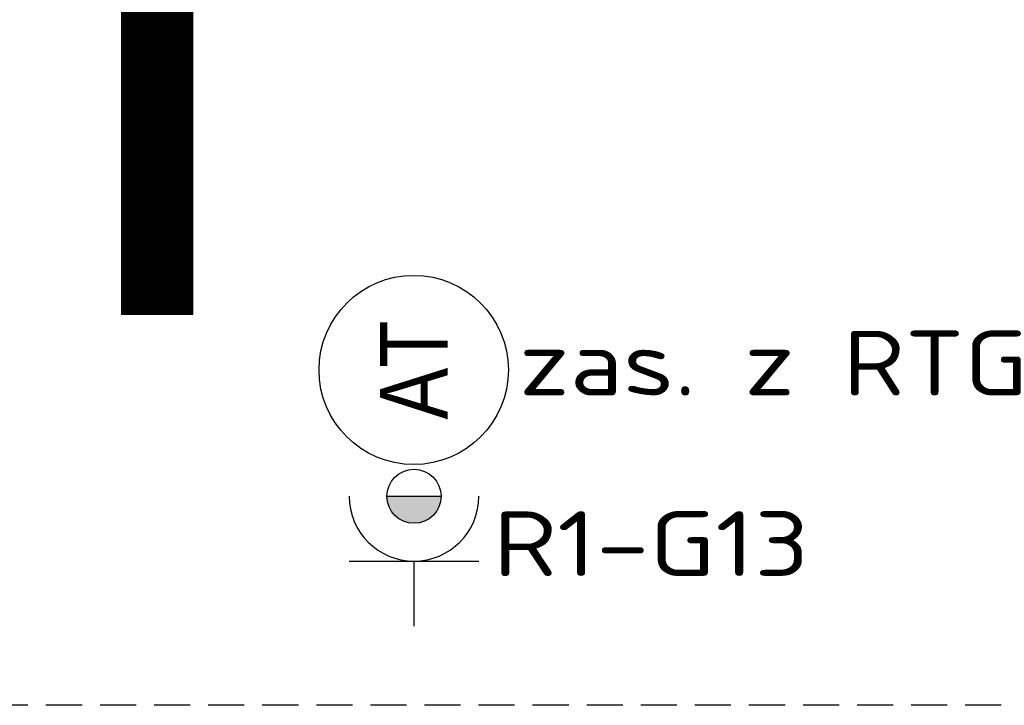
# Model space of a CAD drawing. Header units: millimetres. Extents: x 70863 to 97198, y -18528 to 3008.
# Tile 74 of 148: x 86873 to 87146, y -6856 to -6666. Entities that reach past the tile are written whole.
import ezdxf
from ezdxf.enums import TextEntityAlignment as Align

# ---------------------------------------------------------------- set-up
doc = ezdxf.new("R2010")
doc.units = ezdxf.units.MM
doc.linetypes.add('DASHED', pattern=[0.75, 0.5, -0.25])
doc.layers.add('el_symbole', color=70, linetype='Continuous')
doc.layers.add('Ins-el-opis gniazd', color=120, linetype='Continuous')
doc.layers.add('LC6_ELECTRICAL', color=30, linetype='Continuous', true_color=0xff7f00)
doc.styles.add('ARIAL', font='ARIALN.TTF')
doc.styles.add('iso', font='isocpeur.ttf', dxfattribs={"width": 1.2})

# ---------------------------------------------------------------- blocks, each defined once
blk = doc.blocks.new('e g')
at = {"color": 0, "linetype": 'ByBlock', "lineweight": -2}
for p, q in [((10, 10), (10, -10)), ((0, 0), (10, 0))]:
    blk.add_line(p, q, dxfattribs=at)
blk.add_arc((20, 0), 10, 90, 270, dxfattribs=at)
blk = doc.blocks.new('*U14')
at = {"color": 0, "linetype": 'ByBlock', "lineweight": -2}
blk.add_blockref('e g', (0, 0), dxfattribs=at)
at = {"color": 0, "linetype": 'ByBlock', "lineweight": -2, "style": 'iso'}
blk.add_attdef('ILE', text='', height=10, rotation=90, dxfattribs=at).set_placement((25, 0), align=Align.MIDDLE)
at = {"layer": 'Ins-el-opis gniazd', "style": 'iso'}
blk.add_attdef('OBWOD', text='', height=10, rotation=90, dxfattribs=at).set_placement((40, 0), align=Align.MIDDLE_CENTER)
blk = doc.blocks.new('XX-0008A')
blk.add_hatch(color=256).paths.add_polyline_path([(0.5, 0, 0.414214), (0, 0.5), (0, -0.5, 0.414214)])
blk.add_line((0, -0.5), (0, 0.5))
blk.add_circle((0, 0), 0.5)
blk = doc.blocks.new('XX-0013A')
blk.add_circle((0, 0), 3.5)
at = {"style": 'ARIAL', "flags": 4}
blk.add_attdef('NR', text='', height=2.5, dxfattribs=at).set_placement((0, 0), align=Align.MIDDLE)

msp = doc.modelspace()

# ---------------------------------------------------------------- linework, layer by layer
at = {"layer": 'el_symbole', "linetype": 'DASHED', "ltscale": 20}
msp.add_lwpolyline([(86678.592, -6376.341), (87430.076, -6376.341), (87430.076, -6856.341), (86678.592, -6856.341)], close=True, dxfattribs=at)
at = {"layer": 'el_symbole', "linetype": 'Continuous', "lineweight": 15, "const_width": 20}
msp.add_lwpolyline([(86910.923, -6748.017), (86910.923, -6655.331)], dxfattribs=at)

# ---------------------------------------------------------------- block references
at = {"layer": 'el_symbole', "xscale": 1.8, "yscale": 1.8, "zscale": 1.8, "rotation": 89.99999999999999}
msp.add_blockref('*U14', (86982.167, -6834.343), dxfattribs=at)
at = {"layer": 'LC6_ELECTRICAL', "xscale": 7.5, "yscale": 7.5, "zscale": 7.5, "rotation": 90}
msp.add_blockref('XX-0013A', (86982.078, -6763.306), dxfattribs=at).add_auto_attribs({'NR': 'AT'})
at = {"layer": 'LC6_ELECTRICAL', "xscale": 15.00000001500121, "yscale": 15, "zscale": 15.00000001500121, "rotation": 270.0009606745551}
msp.add_blockref('XX-0008A', (86982.167, -6798.343), dxfattribs=at)

# ---------------------------------------------------------------- texts
at = {"layer": 'Ins-el-opis gniazd', "color": 30, "true_color": 0xff7f00, "insert": (87084.386, -6761.382), "char_height": 18, "attachment_point": 5, "style": 'iso'}
msp.add_mtext_dynamic_manual_height_columns('zas. z RTG', width=183.16405, gutter_width=12.5, heights=[0], dxfattribs=at)
at = {"layer": 'Ins-el-opis gniazd', "insert": (87091.781, -6811.491, 0), "char_height": 18, "attachment_point": 6, "style": 'iso'}
msp.add_mtext_dynamic_manual_height_columns('R1-G13', width=134.15986, gutter_width=12.5, heights=[0], dxfattribs=at)

doc.saveas('drawing.dxf')
